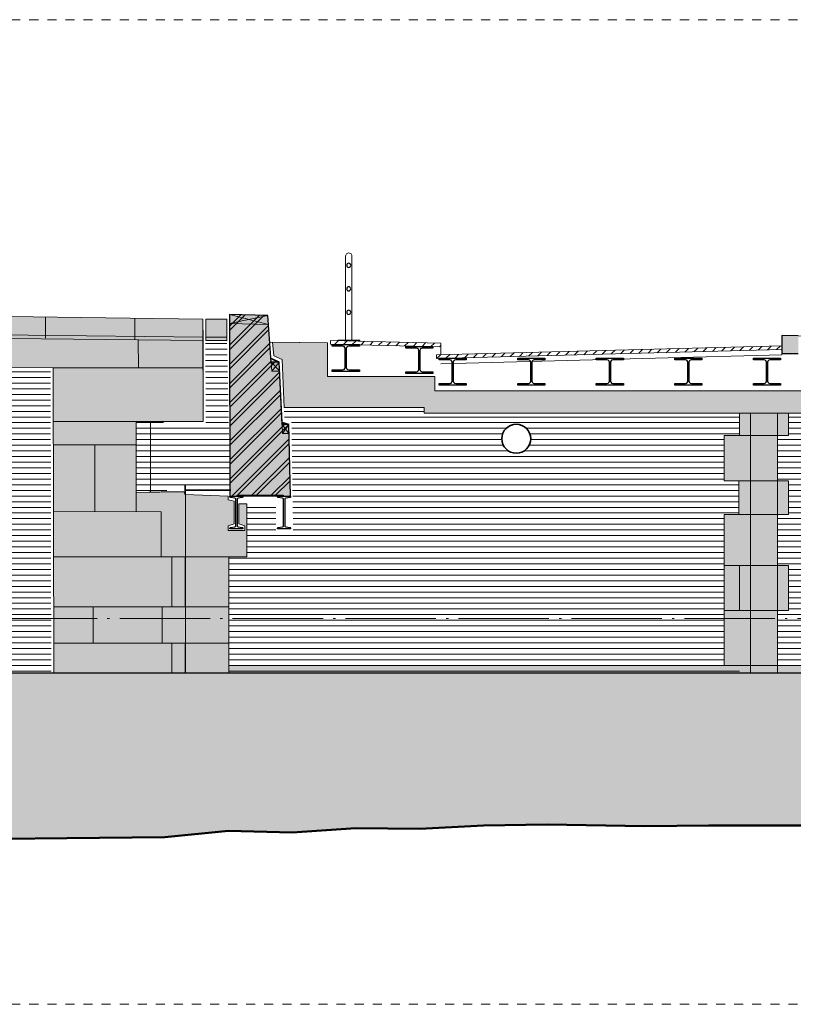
# Model space of a CAD drawing. Extents: x -251883 to 250656, y 0 to 491369.
# Tile 24 of 38: x -8357 to 204, y 294311 to 305211. Entities that reach past the tile are written whole.
import ezdxf

# ---------------------------------------------------------------- set-up
doc = ezdxf.new("R2010")
doc.units = 0
doc.header["$MEASUREMENT"] = 0
doc.linetypes.add('DASHDOT', pattern=[1250, 1000, -112.5, 25, -112.5])
doc.linetypes.add('DASHED', pattern=[200, 100, -100])
doc.layers.add('A-0019-AFDEKVLAK', color=1, linetype='Continuous')
doc.layers.add('A-0250-PROFIEL', color=1, linetype='Continuous')
pattern_1 = [(0, (0, 0), (0, 62.5), [])]
pattern_2 = [(225, (0, 0), (49.49747467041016, -49.49747467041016), [])]

# ---------------------------------------------------------------- blocks, each defined once
blk = doc.blocks.new('M-BESTAAND_252')
at = {"linetype": 'Continuous', "lineweight": 5}
for color, points in [(8, [(153425.875, -31629.25), (153425.875, -31589.25, -1.022210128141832), (153428.125, -31381.5625), (156653.21875, -31426.34375), (156653.78125, -31664.125)]), (8, [(156683.78125, -31664.125), (156683.21875, -31426.34375), (156917.71875, -31426.34375), (156918.21875, -31664.40625)]), (8, [(153425.875, -31629.25), (156653.78125, -31664.125), (156655.9375, -32559.625), (155914.78125, -32560.53125), (155914.78125, -33344.6875), (156440.84375, -33337.15625), (156455.40625, -33367.9375), (156932.21875, -33386.28125), (156932.21875, -33424.84765625), (156997.21875, -33441.18359375), (156997.21875, -33691.37890625), (156932.21875, -33712.9453125), (156932.21875, -33766.28125), (157115.21875, -33766.28125), (157115.21875, -33713.53125), (157050.21875, -33691.37890625), (157050.21875, -33470), (157140, -33470), (157140, -34057.6875), (156940, -34057.6875), (156940, -35340), (155002.9375, -35340), (154996.25, -31963.9375), (154493.40625, -31959.78125), (154437.3125, -35340), (153438.34375, -35340)]), (254, [(166840, -32466.25), (159101.96875, -32466.25), (159101.96875, -32403.94140625), (157550.84375, -32403.94140625), (157528.15625, -31871.0625), (157435.71875, -31830.84375), (157422.90625, -31681.96875), (158031.96875, -31686.65625), (158031.96875, -32060), (159217.34375, -32060), (159217.34375, -32220), (166840, -32220)]), (8, [(162711.25, -35340), (162711.25, -35261.25), (162421.25, -35261.25), (162421.25, -34653), (162591.25, -34653), (162591.25, -34155), (162421.25, -34155), (162421.25, -33590), (162581.25, -33590), (162581.25, -33215), (162421.25, -33215), (162421.25, -32715), (162591.25, -32715), (162591.25, -32466.25), (163131.25, -32466.25), (163131.25, -32715), (163011.25, -32715), (163011.25, -33215), (163131.25, -33215), (163131.25, -33590), (163011.25, -33590), (163011.25, -34155), (163131.25, -34155), (163131.25, -34653), (163011.25, -34653), (163011.25, -35261.25), (164470, -35261.25), (164470, -34902), (166440, -34902), (166440, -34527), (166360, -34527), (166360, -34090), (166225, -34090), (166225, -33778), (166305, -33778), (166305, -33466), (166225, -33466), (166225, -33090), (166305, -33090), (166305, -32715), (166225, -32715), (166225, -32466.25), (166840, -32466.25), (166840, -32715), (166920, -32715), (166920, -33090), (166810, -33090), (166810, -33466), (166920, -33466), (166920, -33778), (166810, -33778), (166810, -34090), (166920, -34090), (166920, -34527), (166810, -34527), (166810, -34902), (169950, -34902), (169950, -35340)]), (254, [(162421.25, -34155), (162591.25, -34155), (162591.25, -34653), (162421.25, -34653)]), (8, [(156940, -35261.25), (162421.25, -35261.25), (162711.25, -35261.25), (162711.25, -35340), (162591.25, -35340), (156940, -35340)]), (111, [(135731.65625, -37881.64453125), (135731.65625, -35340), (190211.53125, -35340), (190211.53125, -37521.25), (187670.84375, -37521.25), (185410.3125, -37600), (183323.53125, -37730), (181017.90625, -37730), (180312.21875, -37700), (179606.5625, -37680), (178900.90625, -37650), (177489.59375, -37600), (176408.46875, -37480), (175702.84375, -37410), (174997.15625, -37370), (174291.53125, -37330), (173585.84375, -37270), (172880.21875, -37210), (168976.46875, -37010), (168270.8125, -37010), (167565.15625, -37000), (166859.46875, -37000), (165778.375, -37000), (165072.71875, -37000), (164367.0625, -37000), (163661.40625, -37030), (162955.75, -37030), (162250.09375, -37030), (161544.4375, -37040), (160463.3125, -37020), (159757.65625, -37030), (159052, -37070), (158346.34375, -37060), (157640.6875, -37110), (156935.03125, -37090), (156229.375, -37160), (155148.28125, -37170), (154442.59375, -37180), (153361.46875, -37200), (152280.375, -37220), (151199.25, -37230), (150118.15625, -37250), (149412.46875, -37270), (148706.84375, -37290), (148001.15625, -37310), (146920.03125, -37310), (146214.40625, -37370), (145508.71875, -37390), (144803.09375, -37410), (143721.96875, -37370), (143016.3125, -37480), (142310.65625, -37500), (140523.875, -37480), (139818.21875, -37590), (139112.5625, -37610), (137701.25, -37730), (136995.59375, -37820), (136289.9375, -37850)])]:
    blk.add_hatch(color=color, dxfattribs=at).paths.add_polyline_path(points, flags=0)
at = {"linetype": 'Continuous', "lineweight": 13}
blk.add_hatch(color=253, dxfattribs=at).paths.add_polyline_path([(157371.6875, -31385.15625), (157408.59375, -31901.0625), (157498.15625, -31901.0625), (157529.40625, -32590.78125), (157603.8125, -32590.78125), (157622.46875, -33386.28125), (157540, -33386.28125), (157540, -33376.28125), (157040, -33376.28125), (157040, -33386.28125), (156952.21875, -33386.28125), (156947.59375, -31376.0625)], flags=0)
h = blk.add_hatch(dxfattribs=at)
h.set_pattern_fill('^MB0B100', color=1, style=0, pattern_type=0)
h.set_pattern_definition([(45, (0, 0), (-106.0660171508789, 106.0660171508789), []), (45, (0, 50), (-106.0660171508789, 106.0660171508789), [])])
h.paths.add_polyline_path([(157371.6875, -31385.15625), (157408.59375, -31901.0625), (157498.15625, -31901.0625), (157529.40625, -32590.78125), (157603.8125, -32590.78125), (157622.46875, -33386.28125), (157540, -33386.28125), (157540, -33376.28125), (157040, -33376.28125), (157040, -33386.28125), (156952.21875, -33386.28125), (156947.59375, -31376.0625)], flags=0)
at = {"linetype": 'Continuous', "lineweight": 5}
h = blk.add_hatch(dxfattribs=at)
h.set_pattern_fill('@AVMWH2', color=251, style=0, pattern_type=0)
h.set_pattern_definition(pattern_1)
h.paths.add_polyline_path([(155914.78125, -33344.6875), (156952.21875, -33275), (156918.21875, -31664.40625), (156680.84375, -31664.40625), (156685.9375, -32589.625), (155914.78125, -32560.53125)], flags=0)
h = blk.add_hatch(dxfattribs=at)
h.set_pattern_fill('@AVMWH2', color=251, style=0, pattern_type=0)
h.set_pattern_definition(pattern_1)
h.paths.add_polyline_path([(154468.15625, -35340), (154972.8125, -35340), (154966.3125, -31993.6875), (154522.90625, -31990.03125)], flags=0)
h = blk.add_hatch(dxfattribs=at)
h.set_pattern_fill('@AVMWH2', color=251, style=0, pattern_type=0)
h.set_pattern_definition(pattern_1)
h.paths.add_polyline_path([(156940, -35340), (156940, -34057.6875), (157140, -34057.6875), (157140, -33470), (157459.46875, -33470), (157459.46875, -33766.28125), (157652.46875, -33766.28125), (157633.8125, -32564.78125), (157558.5625, -32545.78125), (157550.84375, -32403.94140625), (159101.96875, -32403.94140625), (159101.96875, -32466.25), (162591.25, -32466.25), (162591.25, -32715), (162421.25, -32715), (162421.25, -33215), (162581.25, -33215), (162581.25, -33590), (162421.25, -33590), (162421.25, -34155), (162421.25, -34653), (162421.25, -35277.5), (162591.25, -35277.5), (162591.25, -35340)], flags=0)
h = blk.add_hatch(dxfattribs=at)
h.set_pattern_fill('@AVMWH2', color=251, style=0, pattern_type=0)
h.set_pattern_definition(pattern_1)
h.paths.add_polyline_path([(163011.25, -35277.5), (164470, -35277.5), (164470, -34902), (166440, -34902), (166440, -34527), (166360, -34527), (166360, -34090), (166225, -34090), (166225, -33778), (166305, -33778), (166305, -33466), (166225, -33466), (166225, -33090), (166305, -33090), (166305, -32715), (166225, -32715), (166225, -32466.25), (163131.25, -32466.25), (163131.25, -32715), (163011.25, -32715), (163011.25, -33215), (163131.25, -33215), (163131.25, -33590), (163011.25, -33590), (163011.25, -34155), (163131.25, -34155), (163131.25, -34653), (163011.25, -34653)], flags=0)
at = {"color": 7, "linetype": 'DASHED', "lineweight": 0}
blk.add_lwpolyline([(135731.65625, -39010.9921875), (135731.65625, -28110.9921875), (190231.65625, -28110.9921875), (190231.65625, -39010.9921875)], close=True, dxfattribs=at)
at = {"color": 8, "linetype": 'Continuous', "lineweight": 13}
blk.add_lwpolyline([(153425.875, -31629.25), (153425.875, -31589.25, -1.022210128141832), (153428.125, -31381.5625), (156653.21875, -31426.34375), (156653.78125, -31664.125)], format="xyb", close=True, dxfattribs=at)
at = {"color": 7, "linetype": 'Continuous', "lineweight": 18}
for points in [[(156653.21875, -31426.34375), (153428.125, -31381.5625)], [(156947.59375, -31376.0625), (157371.6875, -31385.15625)], [(156947.59375, -31376.0625), (156952.21875, -33275)], [(157405.71875, -31860.84375), (157371.6875, -31385.15625)], [(156655.9375, -32559.625), (156653.21875, -31426.34375)], [(156653.6875, -31624.0625), (153425.875, -31589.25)], [(164166.84375, -31633.90625), (164117.28125, -31637.484375), (163057.9375, -31606.796875)], [(163057.9375, -31606.796875), (163057.9375, -31822.40625)], [(158031.96875, -31686.65625), (157401.28125, -31681.96875)], [(158031.96875, -31686.65625), (158031.96875, -32060), (159217.34375, -32060), (159217.34375, -32220), (166840, -32220)], [(157498.15625, -31901.0625), (157405.71875, -31860.84375)], [(157528.5625, -32571.78125), (157498.15625, -31901.0625)], [(154493.40625, -31959.78125), (154996.25, -31963.9375), (155002.9375, -35340)], [(162711.25, -32466.25), (162711.25, -35340)], [(163011.25, -32466.25), (163011.25, -35340)], [(156655.9375, -32559.625), (155914.78125, -32560.53125), (155914.78125, -33344.6875), (156189.15625, -33337.15625), (156440.84375, -33337.15625)], [(157603.8125, -32590.78125), (157528.5625, -32571.78125)], [(157603.8125, -32590.78125), (157603.8125, -32833.59375)], [(156455.40625, -33267.9375), (156455.40625, -33367.9375)], [(156961, -33317.9375), (156455.40625, -33317.9375)], [(156461.34375, -33368.16796875), (156461.34375, -35340)]]:
    blk.add_lwpolyline(points, dxfattribs=at)
at = {"color": 5, "linetype": 'Continuous', "lineweight": 25}
blk.add_lwpolyline([(156947.59375, -31376.0625), (156952.21875, -33386.28125), (157040, -33386.28125), (157040, -33376.28125), (157540, -33376.28125), (157540, -33386.28125), (157622.46875, -33386.28125), (157603.8125, -32590.78125), (157529.40625, -32590.78125), (157498.15625, -31901.0625), (157408.59375, -31901.0625), (157371.6875, -31385.15625)], close=True, dxfattribs=at)
at = {"color": 1, "linetype": 'Continuous', "lineweight": 13}
for points in [[(157378.84375, -31485.3125), (156947.59375, -31376.0625)], [(156947.59375, -31476.0625), (157371.6875, -31385.15625)], [(154910.84375, -31638.34375), (154910.84375, -31402.15625)], [(155900.84375, -31655.984375), (155900.84375, -31415.890625)], [(156683.21875, -31426.34375), (156917.71875, -31426.34375)], [(156947.59375, -31476.0625), (157378.84375, -31485.3125)], [(153425.875, -31629.25), (156653.78125, -31664.125)], [(156683.6875, -31624.0625), (156918.1875, -31624.0625)], [(156683.78125, -31664.125), (156918.28125, -31664.125)], [(163057.9375, -31822.40625), (159284, -31919.953125)], [(157408.59375, -31901.0625), (157415.75, -32001.0625), (157498.15625, -31901.0625)], [(157408.59375, -31901.0625), (157502.6875, -32001.25)], [(157415.75, -32001.0625), (157502.6875, -32001.25)], [(166840, -32466.25), (159101.96875, -32466.25), (159101.96875, -32403.94140625), (157550.84375, -32403.94140625)], [(162591.25, -32466.25), (162591.25, -32715), (162421.25, -32715), (162421.25, -33215), (162581.25, -33215), (162581.25, -33590), (162421.25, -33590), (162421.25, -34155), (162591.25, -34155), (162591.25, -34653), (162421.25, -34653), (162421.25, -35261.25), (162711.25, -35261.25), (162711.25, -35340)], [(162711.25, -35261.25), (163011.25, -35261.25), (163011.25, -34653), (163131.25, -34653), (163131.25, -34155), (163011.25, -34155), (163011.25, -33590), (163131.25, -33590), (163131.25, -33215), (163011.25, -33215), (163011.25, -32715), (163131.25, -32715), (163131.25, -32466.25)], [(166225, -32466.25), (166225, -32715), (166305, -32715), (166305, -33090), (166225, -33090), (166225, -33466), (166305, -33466), (166305, -33778), (166225, -33778), (166225, -34090), (166360, -34090), (166360, -34527), (166440, -34527), (166440, -34902), (164470, -34902), (164470, -35261.25), (163011.25, -35261.25)], [(156070.84375, -32566.421875), (156070.84375, -33334.203125)], [(157529.40625, -32590.78125), (157533.9375, -32690.78125), (157603.8125, -32590.78125)], [(157529.40625, -32590.78125), (157604.5, -32691)], [(157533.9375, -32690.78125), (157604.5, -32691)], [(162421.25, -34155), (162421.25, -34653)], [(156940, -35261.25), (162421.25, -35261.25)]]:
    blk.add_lwpolyline(points, dxfattribs=at)
at = {"color": 8, "linetype": 'Continuous', "lineweight": 13}
for points in [[(156683.78125, -31664.125), (156683.21875, -31426.34375), (156917.71875, -31426.34375), (156918.21875, -31664.40625)], [(156940, -35261.25), (162421.25, -35261.25), (162711.25, -35261.25), (162711.25, -35340), (162591.25, -35340), (156940, -35340)]]:
    blk.add_lwpolyline(points, close=True, dxfattribs=at)
for points in [[(154493.40625, -31959.78125), (154996.25, -31963.9375), (155002.9375, -35340), (156940, -35340), (156940, -34057.6875), (157140, -34057.6875), (157140, -33470), (157050.21875, -33470), (157050.21875, -33691.37890625), (157115.21875, -33713.53125), (157115.21875, -33766.28125), (156932.21875, -33766.28125), (156932.21875, -33712.9453125), (156997.21875, -33691.37890625), (156997.21875, -33441.18359375), (156932.21875, -33424.84765625), (156932.21875, -33386.28125), (156455.40625, -33367.9375), (156440.84375, -33337.15625), (155914.78125, -33344.6875), (155914.78125, -32560.53125), (156655.9375, -32559.625), (156653.78125, -31664.125), (153425.875, -31629.25)], [(164470, -35261.25), (163011.25, -35261.25), (163011.25, -34653), (163131.25, -34653), (163131.25, -34155), (163011.25, -34155), (163011.25, -33590), (163131.25, -33590), (163131.25, -33215), (163011.25, -33215), (163011.25, -32715), (163131.25, -32715), (163131.25, -32466.25), (162591.25, -32466.25), (162591.25, -32715), (162421.25, -32715), (162421.25, -33215), (162581.25, -33215), (162581.25, -33590), (162421.25, -33590), (162421.25, -34155), (162591.25, -34155), (162591.25, -34653), (162421.25, -34653), (162421.25, -35261.25), (162711.25, -35261.25), (162711.25, -35340), (169950, -35340)]]:
    blk.add_lwpolyline(points, dxfattribs=at)
at = {"color": 8, "linetype": 'Continuous', "lineweight": 5}
for points in [[(155938.21875, -31965), (155936.625, -31656.375)], [(154996.25, -31963.9375), (156653.21875, -31965)], [(154997.40625, -32560.53125), (155914.78125, -32560.53125)], [(162591.25, -32715), (163011.25, -32715)], [(154997.9375, -32816.28125), (155914.78125, -32816.28125)], [(155456.34375, -32816.28125), (155456.34375, -33554.6875)], [(162581.25, -33215), (163011.25, -33215)], [(155914.78125, -33344.6875), (155914.78125, -33554.6875)], [(154997.9375, -33554.6875), (156192.15625, -33557.6875)], [(156192.15625, -34057.6875), (156192.15625, -33557.6875)], [(162581.25, -33590), (163011.25, -33590)], [(154997.9375, -34057.6875), (156468.3125, -34057.6875)], [(156310, -34610.6875), (156310, -34057.6875)], [(156457.25, -34610.6875), (156457.25, -34057.6875)], [(156468.3125, -34057.6875), (156940, -34057.6875)], [(162591.25, -34155), (163011.25, -34155)], [(155001.03125, -34610.6875), (156468.3125, -34610.6875)], [(155440, -35013.6875), (155440, -34610.6875)], [(156200, -35013.6875), (156200, -34610.6875)], [(156468.3125, -34610.6875), (156940, -34610.6875)], [(162591.25, -34653), (163011.25, -34653)], [(155001.03125, -35013.6875), (156468.3125, -35013.6875)], [(156310, -35013.6875), (156310, -35340)], [(156457.25, -35013.6875), (156457.25, -35340)], [(156468.3125, -35013.6875), (156940, -35013.6875)]]:
    blk.add_lwpolyline(points, dxfattribs=at)
at = {"color": 254, "linetype": 'Continuous', "lineweight": 13}
for points in [[(166840, -32220), (159217.34375, -32220), (159217.34375, -32060), (158031.96875, -32060), (158031.96875, -31686.65625), (157422.90625, -31681.96875), (157435.71875, -31830.84375), (157528.15625, -31871.0625), (157550.84375, -32403.94140625), (159101.96875, -32403.94140625), (159101.96875, -32466.25), (166840, -32466.25)], [(162421.25, -34653), (162591.25, -34653), (162591.25, -34155), (162421.25, -34155)]]:
    blk.add_lwpolyline(points, close=True, dxfattribs=at)
at = {"color": 1, "linetype": 'Continuous', "lineweight": 13}
blk.add_lwpolyline([(158389.03125, -31657.03125), (158143.96875, -31657.03125), (158143.96875, -31667.03125), (158389.03125, -31667.03125)], close=True, dxfattribs=at)
at = {"color": 4, "linetype": 'Continuous', "lineweight": 35}
for points in [[(157405.71875, -31860.84375), (157498.15625, -31901.0625)], [(157528.5625, -32571.78125), (157603.8125, -32590.78125)], [(156455.40625, -33267.9375), (156455.40625, -33367.9375)], [(156961, -33317.9375), (156455.40625, -33317.9375)]]:
    blk.add_lwpolyline(points, dxfattribs=at)
at = {"color": 1, "linetype": 'DASHDOT', "lineweight": 13}
blk.add_lwpolyline([(135731.65625, -34740), (190211.53125, -34740)], dxfattribs=at)
at = {"color": 111, "linetype": 'Continuous', "lineweight": 13}
for points in [[(154442.59375, -37180), (155148.28125, -37170), (156229.375, -37160), (156935.03125, -37090), (157640.6875, -37110), (158346.34375, -37060), (159052, -37070), (159757.65625, -37030), (160463.3125, -37020), (161544.4375, -37040), (162250.09375, -37030), (162955.75, -37030), (163661.40625, -37030), (164367.0625, -37000), (165072.71875, -37000), (165778.375, -37000), (166859.46875, -37000), (167565.15625, -37000), (168270.8125, -37010), (168976.46875, -37010)], [(190211.53125, -35340), (135731.65625, -35340)]]:
    blk.add_lwpolyline(points, dxfattribs=at)
at = {"color": 5, "linetype": 'Continuous', "lineweight": 25}
blk.add_lwpolyline([(135731.65625, -35340), (190211.53125, -35340)], dxfattribs=at)
at = {"color": 92, "linetype": 'Continuous', "lineweight": 50}
blk.add_lwpolyline([(168976.46875, -37010), (168270.8125, -37010), (167565.15625, -37000), (166859.46875, -37000), (165778.375, -37000), (165072.71875, -37000), (164367.0625, -37000), (163661.40625, -37030), (162955.75, -37030), (162250.09375, -37030), (161544.4375, -37040), (160463.3125, -37020), (159757.65625, -37030), (159052, -37070), (158346.34375, -37060), (157640.6875, -37110), (156935.03125, -37090), (156229.375, -37160), (155148.28125, -37170), (154442.59375, -37180)], dxfattribs=at)
at = {"linetype": 'Continuous'}
blk.add_wipeout([(163240.125, -31806.796875), (163057.9375, -31806.796875), (163057.9375, -31606.796875), (163240.125, -31612.078125)], dxfattribs=at)
for points, layer in [([(160120, -32910), (160096.703125, -32908.296875), (160073.90625, -32903.21484375), (160052.09375, -32894.87109375), (160031.71875, -32883.44140625), (160013.234375, -32869.1640625), (159997.015625, -32852.34765625), (159983.421875, -32833.3515625), (159972.75, -32812.578125), (159965.203125, -32790.46875), (159960.953125, -32767.5), (159960.109375, -32744.15625), (159962.65625, -32720.9375), (159968.5625, -32698.33984375), (159977.703125, -32676.841796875), (159989.875, -32656.90234375), (160004.8125, -32638.947265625), (160022.21875, -32623.361328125), (160041.6875, -32610.47265625), (160062.84375, -32600.556640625), (160085.21875, -32593.828125), (160108.328125, -32590.427734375), (160131.671875, -32590.427734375), (160154.78125, -32593.828125), (160177.15625, -32600.556640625), (160198.3125, -32610.47265625), (160217.78125, -32623.361328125), (160235.1875, -32638.947265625), (160250.125, -32656.90234375), (160262.296875, -32676.841796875), (160271.4375, -32698.33984375), (160277.34375, -32720.9375), (160279.890625, -32744.15625), (160279.046875, -32767.5), (160274.796875, -32790.46875), (160267.25, -32812.578125), (160256.578125, -32833.3515625), (160242.984375, -32852.34765625), (160226.765625, -32869.1640625), (160208.28125, -32883.44140625), (160187.90625, -32894.87109375), (160166.09375, -32903.21484375), (160143.296875, -32908.296875)], 'A-0019-AFDEKVLAK'), ([(158266.5, -30807.984375), (158275.109375, -30809.697265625), (158282.40625, -30814.57421875), (158287.28125, -30821.873046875), (158289, -30830.484375), (158287.28125, -30839.095703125), (158282.40625, -30846.39453125), (158275.109375, -30851.271484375), (158266.5, -30852.984375), (158257.890625, -30851.271484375), (158250.59375, -30846.39453125), (158245.71875, -30839.095703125), (158244, -30830.484375), (158245.71875, -30821.873046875), (158250.59375, -30814.57421875), (158257.890625, -30809.697265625), (158266.5, -30807.984375), (158266.5, -30807.984375), (158257.890625, -30809.697265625), (158250.59375, -30814.57421875), (158245.71875, -30821.873046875), (158244, -30830.484375), (158245.71875, -30839.095703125), (158250.59375, -30846.39453125), (158257.890625, -30851.271484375), (158266.5, -30852.984375), (158275.109375, -30851.271484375), (158282.40625, -30846.39453125), (158287.28125, -30839.095703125), (158289, -30830.484375), (158287.28125, -30821.873046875), (158282.40625, -30814.57421875), (158275.109375, -30809.697265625)], 'A-0250-PROFIEL'), ([(158266.5, -31067.984375), (158275.109375, -31069.697265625), (158282.40625, -31074.57421875), (158287.28125, -31081.873046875), (158289, -31090.484375), (158287.28125, -31099.095703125), (158282.40625, -31106.39453125), (158275.109375, -31111.271484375), (158266.5, -31112.984375), (158257.890625, -31111.271484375), (158250.59375, -31106.39453125), (158245.71875, -31099.095703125), (158244, -31090.484375), (158245.71875, -31081.873046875), (158250.59375, -31074.57421875), (158257.890625, -31069.697265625), (158266.5, -31067.984375), (158266.5, -31067.984375), (158257.890625, -31069.697265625), (158250.59375, -31074.57421875), (158245.71875, -31081.873046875), (158244, -31090.484375), (158245.71875, -31099.095703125), (158250.59375, -31106.39453125), (158257.890625, -31111.271484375), (158266.5, -31112.984375), (158275.109375, -31111.271484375), (158282.40625, -31106.39453125), (158287.28125, -31099.095703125), (158289, -31090.484375), (158287.28125, -31081.873046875), (158282.40625, -31074.57421875), (158275.109375, -31069.697265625)], 'A-0250-PROFIEL'), ([(158266.5, -31327.984375), (158275.109375, -31329.697265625), (158282.40625, -31334.57421875), (158287.28125, -31341.873046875), (158289, -31350.484375), (158287.28125, -31359.095703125), (158282.40625, -31366.39453125), (158275.109375, -31371.271484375), (158266.5, -31372.984375), (158257.890625, -31371.271484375), (158250.59375, -31366.39453125), (158245.71875, -31359.095703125), (158244, -31350.484375), (158245.71875, -31341.873046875), (158250.59375, -31334.57421875), (158257.890625, -31329.697265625), (158266.5, -31327.984375), (158266.5, -31327.984375), (158257.890625, -31329.697265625), (158250.59375, -31334.57421875), (158245.71875, -31341.873046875), (158244, -31350.484375), (158245.71875, -31359.095703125), (158250.59375, -31366.39453125), (158257.890625, -31371.271484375), (158266.5, -31372.984375), (158275.109375, -31371.271484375), (158282.40625, -31366.39453125), (158287.28125, -31359.095703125), (158289, -31350.484375), (158287.28125, -31341.873046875), (158282.40625, -31334.57421875), (158275.109375, -31329.697265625)], 'A-0250-PROFIEL'), ([(156952.21875, -33386.28125), (157095.21875, -33386.28125), (157095.21875, -33393.9921875), (157094.34375, -33397.57421875), (157091.90625, -33400.35546875), (157088.5, -33401.71875), (157041.40625, -33408.30859375), (157035.6875, -33410.57421875), (157031.65625, -33415.2109375), (157030.21875, -33421.18359375), (157030.21875, -33711.37890625), (157031.65625, -33717.3515625), (157035.6875, -33721.98828125), (157041.40625, -33724.25390625), (157088.5, -33730.84375), (157091.90625, -33732.20703125), (157094.34375, -33734.98828125), (157095.21875, -33738.5703125), (157095.21875, -33746.28125), (156952.21875, -33746.28125), (156952.21875, -33738.5703125), (156953.09375, -33734.98828125), (156955.5, -33732.20703125), (156958.9375, -33730.84375), (157006, -33724.25390625), (157011.71875, -33721.98828125), (157015.75, -33717.3515625), (157017.21875, -33711.37890625), (157017.21875, -33421.18359375), (157015.75, -33415.2109375), (157011.71875, -33410.57421875), (157006, -33408.30859375), (156958.9375, -33401.71875), (156955.5, -33400.35546875), (156953.09375, -33397.57421875), (156952.21875, -33393.9921875)], 'A-0250-PROFIEL'), ([(157479.46875, -33386.28125), (157622.46875, -33386.28125), (157622.46875, -33393.9921875), (157621.59375, -33397.57421875), (157619.15625, -33400.35546875), (157615.75, -33401.71875), (157568.65625, -33408.30859375), (157562.9375, -33410.57421875), (157558.90625, -33415.2109375), (157557.46875, -33421.18359375), (157557.46875, -33711.37890625), (157558.90625, -33717.3515625), (157562.9375, -33721.98828125), (157568.65625, -33724.25390625), (157615.75, -33730.84375), (157619.15625, -33732.20703125), (157621.59375, -33734.98828125), (157622.46875, -33738.5703125), (157622.46875, -33746.28125), (157479.46875, -33746.28125), (157479.46875, -33738.5703125), (157480.34375, -33734.98828125), (157482.75, -33732.20703125), (157486.1875, -33730.84375), (157533.25, -33724.25390625), (157538.96875, -33721.98828125), (157543, -33717.3515625), (157544.46875, -33711.37890625), (157544.46875, -33421.18359375), (157543, -33415.2109375), (157538.96875, -33410.57421875), (157533.25, -33408.30859375), (157486.1875, -33401.71875), (157482.75, -33400.35546875), (157480.34375, -33397.57421875), (157479.46875, -33393.9921875)], 'A-0250-PROFIEL')]:
    blk.add_wipeout(points, dxfattribs=at).dxf.layer = layer
at = {"linetype": 'Continuous', "lineweight": 5}
blk.add_hatch(color=8, dxfattribs=at).paths.add_polyline_path([(163240.125, -31806.796875), (163057.9375, -31806.796875), (163057.9375, -31606.796875), (163240.125, -31612.078125)], flags=0)
blk.add_hatch(color=8, dxfattribs=at).paths.add_polyline_path([(163240.125, -31806.796875), (163057.9375, -31806.796875), (163057.9375, -31606.796875), (163240.125, -31612.078125)], flags=0)
at = {"color": 1, "linetype": 'Continuous', "lineweight": 13}
blk.add_lwpolyline([(158301.5, -31657.03125), (158301.5, -30727.984375, 1.000000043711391), (158231.5, -30727.984375), (158231.5, -31657.03125)], format="xyb", dxfattribs=at)
at = {"color": 5, "linetype": 'Continuous', "lineweight": 25}
blk.add_lwpolyline([(163240.125, -31612.078125), (163057.9375, -31606.796875), (163057.9375, -31806.796875), (163240.125, -31806.796875)], dxfattribs=at)
at = {"color": 1, "linetype": 'Continuous', "lineweight": 13}
blk.add_lwpolyline([(157140, -33470), (157140, -34057.6875), (156940, -34057.6875), (156940, -35340)], dxfattribs=at)
at = {"color": 4, "linetype": 'Continuous', "lineweight": 35}
blk.add_circle((160120, -32750), 160, dxfattribs=at)
at = {"layer": 'A-0250-PROFIEL', "color": 5, "linetype": 'Continuous', "lineweight": 25}
for points in [[(158266.5, -30807.984375, 0.9999999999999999), (158266.5, -30852.984375, 0.9999999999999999), (158266.5, -30807.984375), (158266.5, -30807.984375, 0.9999999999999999), (158266.5, -30852.984375, 0.9999999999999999), (158266.5, -30807.984375)], [(158266.5, -30807.984375, 0.9999999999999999), (158266.5, -30852.984375, 0.9999999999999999), (158266.5, -30807.984375), (158266.5, -30807.984375, 0.9999999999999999), (158266.5, -30852.984375, 0.9999999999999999), (158266.5, -30807.984375)], [(158266.5, -31067.984375, 0.9999999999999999), (158266.5, -31112.984375, 0.9999999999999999), (158266.5, -31067.984375), (158266.5, -31067.984375, 0.9999999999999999), (158266.5, -31112.984375, 0.9999999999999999), (158266.5, -31067.984375)], [(158266.5, -31067.984375, 0.9999999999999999), (158266.5, -31112.984375, 0.9999999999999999), (158266.5, -31067.984375), (158266.5, -31067.984375, 0.9999999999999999), (158266.5, -31112.984375, 0.9999999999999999), (158266.5, -31067.984375)], [(158266.5, -31327.984375, 0.9999999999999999), (158266.5, -31372.984375, 0.9999999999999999), (158266.5, -31327.984375), (158266.5, -31327.984375, 0.9999999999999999), (158266.5, -31372.984375, 0.9999999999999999), (158266.5, -31327.984375)], [(158266.5, -31327.984375, 0.9999999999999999), (158266.5, -31372.984375, 0.9999999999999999), (158266.5, -31327.984375), (158266.5, -31327.984375, 0.9999999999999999), (158266.5, -31372.984375, 0.9999999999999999), (158266.5, -31327.984375)]]:
    blk.add_lwpolyline(points, format="xyb", close=True, dxfattribs=at)
for points in [[(158266.5, -30807.984375), (158266.5, -30807.984375), (158266.5, -30807.984375), (158266.5, -30807.984375)], [(158266.5, -30807.984375), (158266.5, -30807.984375), (158266.5, -30807.984375), (158266.5, -30807.984375)], [(158266.5, -31067.984375), (158266.5, -31067.984375), (158266.5, -31067.984375), (158266.5, -31067.984375)], [(158266.5, -31067.984375), (158266.5, -31067.984375), (158266.5, -31067.984375), (158266.5, -31067.984375)], [(158266.5, -31327.984375), (158266.5, -31327.984375), (158266.5, -31327.984375), (158266.5, -31327.984375)], [(158266.5, -31327.984375), (158266.5, -31327.984375), (158266.5, -31327.984375), (158266.5, -31327.984375)], [(156952.21875, -33386.28125), (157095.21875, -33386.28125), (157095.21875, -33393.9921875), (157094.34375, -33397.57421875), (157091.90625, -33400.35546875), (157088.5, -33401.71875), (157041.40625, -33408.30859375), (157035.6875, -33410.57421875), (157031.65625, -33415.2109375), (157030.21875, -33421.18359375), (157030.21875, -33711.37890625), (157031.65625, -33717.3515625), (157035.6875, -33721.98828125), (157041.40625, -33724.25390625), (157088.5, -33730.84375), (157091.90625, -33732.20703125), (157094.34375, -33734.98828125), (157095.21875, -33738.5703125), (157095.21875, -33746.28125), (156952.21875, -33746.28125), (156952.21875, -33738.5703125), (156953.09375, -33734.98828125), (156955.5, -33732.20703125), (156958.9375, -33730.84375), (157006, -33724.25390625), (157011.71875, -33721.98828125), (157015.75, -33717.3515625), (157017.21875, -33711.37890625), (157017.21875, -33421.18359375), (157015.75, -33415.2109375), (157011.71875, -33410.57421875), (157006, -33408.30859375), (156958.9375, -33401.71875), (156955.5, -33400.35546875), (156953.09375, -33397.57421875), (156952.21875, -33393.9921875)], [(157479.46875, -33386.28125), (157622.46875, -33386.28125), (157622.46875, -33393.9921875), (157621.59375, -33397.57421875), (157619.15625, -33400.35546875), (157615.75, -33401.71875), (157568.65625, -33408.30859375), (157562.9375, -33410.57421875), (157558.90625, -33415.2109375), (157557.46875, -33421.18359375), (157557.46875, -33711.37890625), (157558.90625, -33717.3515625), (157562.9375, -33721.98828125), (157568.65625, -33724.25390625), (157615.75, -33730.84375), (157619.15625, -33732.20703125), (157621.59375, -33734.98828125), (157622.46875, -33738.5703125), (157622.46875, -33746.28125), (157479.46875, -33746.28125), (157479.46875, -33738.5703125), (157480.34375, -33734.98828125), (157482.75, -33732.20703125), (157486.1875, -33730.84375), (157533.25, -33724.25390625), (157538.96875, -33721.98828125), (157543, -33717.3515625), (157544.46875, -33711.37890625), (157544.46875, -33421.18359375), (157543, -33415.2109375), (157538.96875, -33410.57421875), (157533.25, -33408.30859375), (157486.1875, -33401.71875), (157482.75, -33400.35546875), (157480.34375, -33397.57421875), (157479.46875, -33393.9921875)]]:
    blk.add_lwpolyline(points, close=True, dxfattribs=at)
at = {"linetype": 'Continuous'}
blk.add_wipeout([(159237.34375, -31861.796875), (159237.34375, -31821.78125), (163057.9375, -31722.40625), (163057.9375, -31762.421875)], dxfattribs=at)
blk.add_wipeout([(157040, -33376.28125), (157540, -33376.28125), (157540, -33386.28125), (157040, -33386.28125)], dxfattribs=at).dxf.layer = 'A-0250-PROFIEL'
at = {"layer": 'A-0250-PROFIEL', "color": 5, "linetype": 'Continuous', "lineweight": 25}
blk.add_lwpolyline([(157040, -33376.28125), (157540, -33376.28125), (157540, -33386.28125), (157040, -33386.28125)], close=True, dxfattribs=at)
at = {"linetype": 'Continuous'}
blk.add_wipeout([(159237.34375, -31861.796875), (159237.34375, -31821.78125), (163057.9375, -31722.40625), (163057.9375, -31762.421875)], dxfattribs=at)
at = {"linetype": 'Continuous', "lineweight": 9}
h = blk.add_hatch(dxfattribs=at)
h.set_pattern_fill('^HT0-001', color=11, style=0, pattern_type=0)
h.set_pattern_definition(pattern_2)
h.paths.add_polyline_path([(159237.34375, -31861.796875), (159237.34375, -31821.78125), (163057.9375, -31722.40625), (163057.9375, -31762.421875)], flags=0)
at = {"linetype": 'Continuous'}
blk.add_wipeout([(159237.34375, -31861.796875), (159237.34375, -31821.78125), (163057.9375, -31722.40625), (163057.9375, -31762.421875)], dxfattribs=at)
at = {"linetype": 'Continuous', "lineweight": 9}
h = blk.add_hatch(dxfattribs=at)
h.set_pattern_fill('^HT0-001', color=11, style=0, pattern_type=0)
h.set_pattern_definition(pattern_2)
h.paths.add_polyline_path([(159237.34375, -31861.796875), (159237.34375, -31821.78125), (163057.9375, -31722.40625), (163057.9375, -31762.421875)], flags=0)
at = {"color": 7, "linetype": 'Continuous', "lineweight": 18}
blk.add_lwpolyline([(159237.34375, -31861.796875), (159237.34375, -31821.78125), (163057.9375, -31722.40625), (163057.9375, -31762.421875)], close=True, dxfattribs=at)
at = {"linetype": 'Continuous'}
blk.add_wipeout([(159284, -31732.609375), (158063.96875, -31701.953125), (158063.96875, -31661.9375), (159284, -31692.59375)], dxfattribs=at)
for points in [[(160136.65625, -31857.89453125), (160436.65625, -31857.89453125), (160436.65625, -31876.89453125), (160319.15625, -31876.89453125), (160305.65625, -31880.51171875), (160295.78125, -31890.39453125), (160292.15625, -31903.89453125), (160292.15625, -32111.89453125), (160295.78125, -32125.39453125), (160305.65625, -32135.27734375), (160319.15625, -32138.89453125), (160436.65625, -32138.89453125), (160436.65625, -32157.89453125), (160136.65625, -32157.89453125), (160136.65625, -32138.89453125), (160254.15625, -32138.89453125), (160267.65625, -32135.27734375), (160277.53125, -32125.39453125), (160281.15625, -32111.89453125), (160281.15625, -31903.89453125), (160277.53125, -31890.39453125), (160267.65625, -31880.51171875), (160254.15625, -31876.89453125), (160136.65625, -31876.89453125)], [(161006, -31857.89453125), (161306, -31857.89453125), (161306, -31876.89453125), (161188.5, -31876.89453125), (161175, -31880.51171875), (161165.125, -31890.39453125), (161161.5, -31903.89453125), (161161.5, -32111.89453125), (161165.125, -32125.39453125), (161175, -32135.27734375), (161188.5, -32138.89453125), (161306, -32138.89453125), (161306, -32157.89453125), (161006, -32157.89453125), (161006, -32138.89453125), (161123.5, -32138.89453125), (161137, -32135.27734375), (161146.875, -32125.39453125), (161150.5, -32111.89453125), (161150.5, -31903.89453125), (161146.875, -31890.39453125), (161137, -31880.51171875), (161123.5, -31876.89453125), (161006, -31876.89453125)], [(161875.3125, -31857.89453125), (162175.3125, -31857.89453125), (162175.3125, -31876.89453125), (162057.8125, -31876.89453125), (162044.3125, -31880.51171875), (162034.4375, -31890.39453125), (162030.8125, -31903.89453125), (162030.8125, -32111.89453125), (162034.4375, -32125.39453125), (162044.3125, -32135.27734375), (162057.8125, -32138.89453125), (162175.3125, -32138.89453125), (162175.3125, -32157.89453125), (161875.3125, -32157.89453125), (161875.3125, -32138.89453125), (161992.8125, -32138.89453125), (162006.3125, -32135.27734375), (162016.1875, -32125.39453125), (162019.8125, -32111.89453125), (162019.8125, -31903.89453125), (162016.1875, -31890.39453125), (162006.3125, -31880.51171875), (161992.8125, -31876.89453125), (161875.3125, -31876.89453125)], [(162744.65625, -31857.89453125), (163044.65625, -31857.89453125), (163044.65625, -31876.89453125), (162927.15625, -31876.89453125), (162913.65625, -31880.51171875), (162903.78125, -31890.39453125), (162900.15625, -31903.89453125), (162900.15625, -32111.89453125), (162903.78125, -32125.39453125), (162913.65625, -32135.27734375), (162927.15625, -32138.89453125), (163044.65625, -32138.89453125), (163044.65625, -32157.89453125), (162744.65625, -32157.89453125), (162744.65625, -32138.89453125), (162862.15625, -32138.89453125), (162875.65625, -32135.27734375), (162885.53125, -32125.39453125), (162889.15625, -32111.89453125), (162889.15625, -31903.89453125), (162885.53125, -31890.39453125), (162875.65625, -31880.51171875), (162862.15625, -31876.89453125), (162744.65625, -31876.89453125)]]:
    blk.add_wipeout(points, dxfattribs=at).dxf.layer = 'A-0250-PROFIEL'
at = {"layer": 'A-0250-PROFIEL', "color": 5, "linetype": 'Continuous', "lineweight": 25}
for points in [[(160136.65625, -31857.89453125), (160436.65625, -31857.89453125), (160436.65625, -31876.89453125), (160319.15625, -31876.89453125), (160305.65625, -31880.51171875), (160295.78125, -31890.39453125), (160292.15625, -31903.89453125), (160292.15625, -32111.89453125), (160295.78125, -32125.39453125), (160305.65625, -32135.27734375), (160319.15625, -32138.89453125), (160436.65625, -32138.89453125), (160436.65625, -32157.89453125), (160136.65625, -32157.89453125), (160136.65625, -32138.89453125), (160254.15625, -32138.89453125), (160267.65625, -32135.27734375), (160277.53125, -32125.39453125), (160281.15625, -32111.89453125), (160281.15625, -31903.89453125), (160277.53125, -31890.39453125), (160267.65625, -31880.51171875), (160254.15625, -31876.89453125), (160136.65625, -31876.89453125)], [(161006, -31857.89453125), (161306, -31857.89453125), (161306, -31876.89453125), (161188.5, -31876.89453125), (161175, -31880.51171875), (161165.125, -31890.39453125), (161161.5, -31903.89453125), (161161.5, -32111.89453125), (161165.125, -32125.39453125), (161175, -32135.27734375), (161188.5, -32138.89453125), (161306, -32138.89453125), (161306, -32157.89453125), (161006, -32157.89453125), (161006, -32138.89453125), (161123.5, -32138.89453125), (161137, -32135.27734375), (161146.875, -32125.39453125), (161150.5, -32111.89453125), (161150.5, -31903.89453125), (161146.875, -31890.39453125), (161137, -31880.51171875), (161123.5, -31876.89453125), (161006, -31876.89453125)], [(161875.3125, -31857.89453125), (162175.3125, -31857.89453125), (162175.3125, -31876.89453125), (162057.8125, -31876.89453125), (162044.3125, -31880.51171875), (162034.4375, -31890.39453125), (162030.8125, -31903.89453125), (162030.8125, -32111.89453125), (162034.4375, -32125.39453125), (162044.3125, -32135.27734375), (162057.8125, -32138.89453125), (162175.3125, -32138.89453125), (162175.3125, -32157.89453125), (161875.3125, -32157.89453125), (161875.3125, -32138.89453125), (161992.8125, -32138.89453125), (162006.3125, -32135.27734375), (162016.1875, -32125.39453125), (162019.8125, -32111.89453125), (162019.8125, -31903.89453125), (162016.1875, -31890.39453125), (162006.3125, -31880.51171875), (161992.8125, -31876.89453125), (161875.3125, -31876.89453125)], [(162744.65625, -31857.89453125), (163044.65625, -31857.89453125), (163044.65625, -31876.89453125), (162927.15625, -31876.89453125), (162913.65625, -31880.51171875), (162903.78125, -31890.39453125), (162900.15625, -31903.89453125), (162900.15625, -32111.89453125), (162903.78125, -32125.39453125), (162913.65625, -32135.27734375), (162927.15625, -32138.89453125), (163044.65625, -32138.89453125), (163044.65625, -32157.89453125), (162744.65625, -32157.89453125), (162744.65625, -32138.89453125), (162862.15625, -32138.89453125), (162875.65625, -32135.27734375), (162885.53125, -32125.39453125), (162889.15625, -32111.89453125), (162889.15625, -31903.89453125), (162885.53125, -31890.39453125), (162875.65625, -31880.51171875), (162862.15625, -31876.89453125), (162744.65625, -31876.89453125)]]:
    blk.add_lwpolyline(points, close=True, dxfattribs=at)
at = {"linetype": 'Continuous'}
blk.add_wipeout([(159284, -31732.609375), (158063.96875, -31701.953125), (158063.96875, -31661.9375), (159284, -31692.59375)], dxfattribs=at)
at = {"linetype": 'Continuous', "lineweight": 9}
h = blk.add_hatch(dxfattribs=at)
h.set_pattern_fill('^HT0-001', color=11, style=0, pattern_type=0)
h.set_pattern_definition(pattern_2)
h.paths.add_polyline_path([(159284, -31732.609375), (158063.96875, -31701.953125), (158063.96875, -31661.9375), (159284, -31692.59375)], flags=0)
at = {"linetype": 'Continuous'}
blk.add_wipeout([(159284, -31732.609375), (158063.96875, -31701.953125), (158063.96875, -31661.9375), (159284, -31692.59375)], dxfattribs=at)
at = {"linetype": 'Continuous', "lineweight": 9}
h = blk.add_hatch(dxfattribs=at)
h.set_pattern_fill('^HT0-001', color=11, style=0, pattern_type=0)
h.set_pattern_definition(pattern_2)
h.paths.add_polyline_path([(159284, -31732.609375), (158063.96875, -31701.953125), (158063.96875, -31661.9375), (159284, -31692.59375)], flags=0)
at = {"color": 7, "linetype": 'Continuous', "lineweight": 18}
blk.add_lwpolyline([(159284, -31732.609375), (158063.96875, -31701.953125), (158063.96875, -31661.9375), (159284, -31692.59375)], close=True, dxfattribs=at)
blk.add_lwpolyline([(159284, -31732.609375), (159284, -31820.5625)], dxfattribs=at)
at = {"linetype": 'Continuous'}
for points in [[(158083.96875, -31705.72265625), (158383.96875, -31705.72265625), (158383.96875, -31724.72265625), (158266.46875, -31724.72265625), (158252.96875, -31728.33984375), (158243.09375, -31738.22265625), (158239.46875, -31751.72265625), (158239.46875, -31959.72265625), (158243.09375, -31973.22265625), (158252.96875, -31983.10546875), (158266.46875, -31986.72265625), (158383.96875, -31986.72265625), (158383.96875, -32005.72265625), (158083.96875, -32005.72265625), (158083.96875, -31986.72265625), (158201.46875, -31986.72265625), (158214.96875, -31983.10546875), (158224.84375, -31973.22265625), (158228.46875, -31959.72265625), (158228.46875, -31751.72265625), (158224.84375, -31738.22265625), (158214.96875, -31728.33984375), (158201.46875, -31724.72265625), (158083.96875, -31724.72265625)], [(158897.34375, -31727.66796875), (159197.34375, -31727.66796875), (159197.34375, -31746.66796875), (159079.84375, -31746.66796875), (159066.34375, -31750.28515625), (159056.46875, -31760.16796875), (159052.84375, -31773.66796875), (159052.84375, -31981.66796875), (159056.46875, -31995.16796875), (159066.34375, -32005.05078125), (159079.84375, -32008.66796875), (159197.34375, -32008.66796875), (159197.34375, -32027.66796875), (158897.34375, -32027.66796875), (158897.34375, -32008.66796875), (159014.84375, -32008.66796875), (159028.34375, -32005.05078125), (159038.21875, -31995.16796875), (159041.84375, -31981.66796875), (159041.84375, -31773.66796875), (159038.21875, -31760.16796875), (159028.34375, -31750.28515625), (159014.84375, -31746.66796875), (158897.34375, -31746.66796875)], [(159267.34375, -31857.89453125), (159567.34375, -31857.89453125), (159567.34375, -31876.89453125), (159449.84375, -31876.89453125), (159436.34375, -31880.51171875), (159426.46875, -31890.39453125), (159422.84375, -31903.89453125), (159422.84375, -32111.89453125), (159426.46875, -32125.39453125), (159436.34375, -32135.27734375), (159449.84375, -32138.89453125), (159567.34375, -32138.89453125), (159567.34375, -32157.89453125), (159267.34375, -32157.89453125), (159267.34375, -32138.89453125), (159384.84375, -32138.89453125), (159398.34375, -32135.27734375), (159408.21875, -32125.39453125), (159411.84375, -32111.89453125), (159411.84375, -31903.89453125), (159408.21875, -31890.39453125), (159398.34375, -31880.51171875), (159384.84375, -31876.89453125), (159267.34375, -31876.89453125)]]:
    blk.add_wipeout(points, dxfattribs=at).dxf.layer = 'A-0250-PROFIEL'
at = {"layer": 'A-0250-PROFIEL', "color": 5, "linetype": 'Continuous', "lineweight": 25}
for points in [[(158083.96875, -31705.72265625), (158383.96875, -31705.72265625), (158383.96875, -31724.72265625), (158266.46875, -31724.72265625), (158252.96875, -31728.33984375), (158243.09375, -31738.22265625), (158239.46875, -31751.72265625), (158239.46875, -31959.72265625), (158243.09375, -31973.22265625), (158252.96875, -31983.10546875), (158266.46875, -31986.72265625), (158383.96875, -31986.72265625), (158383.96875, -32005.72265625), (158083.96875, -32005.72265625), (158083.96875, -31986.72265625), (158201.46875, -31986.72265625), (158214.96875, -31983.10546875), (158224.84375, -31973.22265625), (158228.46875, -31959.72265625), (158228.46875, -31751.72265625), (158224.84375, -31738.22265625), (158214.96875, -31728.33984375), (158201.46875, -31724.72265625), (158083.96875, -31724.72265625)], [(158897.34375, -31727.66796875), (159197.34375, -31727.66796875), (159197.34375, -31746.66796875), (159079.84375, -31746.66796875), (159066.34375, -31750.28515625), (159056.46875, -31760.16796875), (159052.84375, -31773.66796875), (159052.84375, -31981.66796875), (159056.46875, -31995.16796875), (159066.34375, -32005.05078125), (159079.84375, -32008.66796875), (159197.34375, -32008.66796875), (159197.34375, -32027.66796875), (158897.34375, -32027.66796875), (158897.34375, -32008.66796875), (159014.84375, -32008.66796875), (159028.34375, -32005.05078125), (159038.21875, -31995.16796875), (159041.84375, -31981.66796875), (159041.84375, -31773.66796875), (159038.21875, -31760.16796875), (159028.34375, -31750.28515625), (159014.84375, -31746.66796875), (158897.34375, -31746.66796875)], [(159267.34375, -31857.89453125), (159567.34375, -31857.89453125), (159567.34375, -31876.89453125), (159449.84375, -31876.89453125), (159436.34375, -31880.51171875), (159426.46875, -31890.39453125), (159422.84375, -31903.89453125), (159422.84375, -32111.89453125), (159426.46875, -32125.39453125), (159436.34375, -32135.27734375), (159449.84375, -32138.89453125), (159567.34375, -32138.89453125), (159567.34375, -32157.89453125), (159267.34375, -32157.89453125), (159267.34375, -32138.89453125), (159384.84375, -32138.89453125), (159398.34375, -32135.27734375), (159408.21875, -32125.39453125), (159411.84375, -32111.89453125), (159411.84375, -31903.89453125), (159408.21875, -31890.39453125), (159398.34375, -31880.51171875), (159384.84375, -31876.89453125), (159267.34375, -31876.89453125)]]:
    blk.add_lwpolyline(points, close=True, dxfattribs=at)

msp = doc.modelspace()

# ---------------------------------------------------------------- block references
msp.add_blockref('M-BESTAAND_252', (-162982, 333322))

doc.saveas('drawing.dxf')
